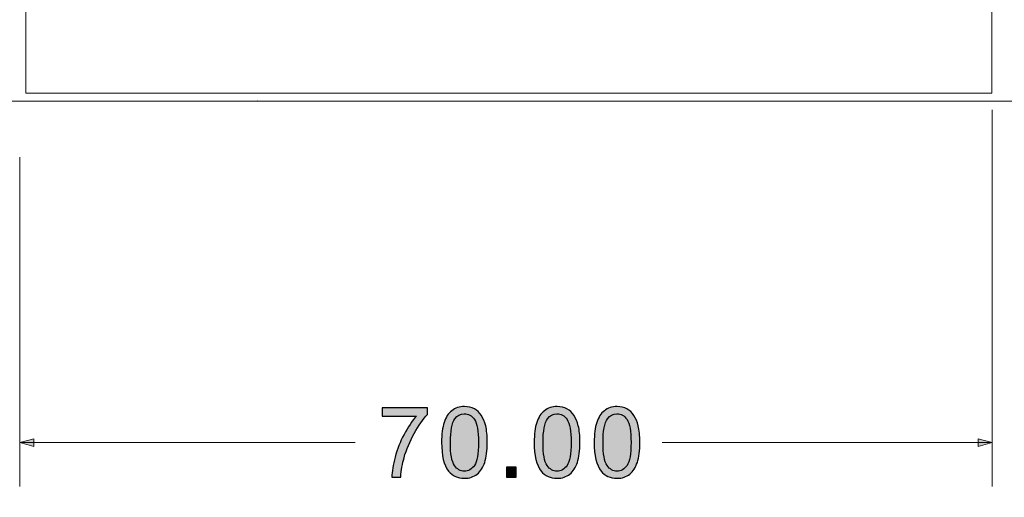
# Model space of a CAD drawing. Header units: millimetres. Extents: x -296 to 295, y -209 to 209.
# Tile 53 of 120: x -7 to 64, y -29 to 5. Entities that reach past the tile are written whole.
import ezdxf
from ezdxf.lldxf.tags import DXFTag

# ---------------------------------------------------------------- set-up
doc = ezdxf.new("R2010")
doc.units = ezdxf.units.MM
doc.header["$MEASUREMENT"] = 0
doc.layers.add('layer 1', color=7, linetype='Continuous')
tags = doc.linetypes.add('New Line1', pattern=[1.5, 1, -0.5]).pattern_tags.tags
tags[6:7] = [DXFTag(74, 4), DXFTag(75, 0), DXFTag(340, '0'), DXFTag(46, 1.0), DXFTag(50, 0.0), DXFTag(44, 0.0), DXFTag(45, 0.0)]
tags[4:5] = [DXFTag(74, 4), DXFTag(75, 0), DXFTag(340, '0'), DXFTag(46, 1.0), DXFTag(50, 0.0), DXFTag(44, 0.0), DXFTag(45, 0.0)]

msp = doc.modelspace()

# ---------------------------------------------------------------- hatches: boundary and pattern name
at = {"layer": 'layer 1'}
h = msp.add_hatch(color=18, dxfattribs=at)
edge = h.paths.add_edge_path()
edge.add_spline(control_points=[(9.9878, -0.5108), (9.9878, -0.5052), (9.9833, -0.5008), (9.9778, -0.5008), (9.9722, -0.5008), (9.9678, -0.5052), (9.9678, -0.5108), (9.9678, -0.5163), (9.9722, -0.5208), (9.9778, -0.5208), (9.9833, -0.5208), (9.9878, -0.5163), (9.9878, -0.5108)], knot_values=[0, 0, 0, 0, 0.25, 0.25, 0.25, 0.5, 0.5, 0.5, 0.75, 0.75, 0.75, 1, 1, 1, 1], degree=3, periodic=1)
h = msp.add_hatch(color=250, dxfattribs=at)
edge = h.paths.add_edge_path()
edge.add_spline(control_points=[(18.958, -23.1696), (18.958, -23.1696), (18.958, -22.5769), (18.958, -22.5769), (18.958, -22.5769), (22.2248, -22.5769), (22.2248, -22.5769), (22.2248, -22.5769), (22.2248, -23.0567), (22.2248, -23.0567), (21.9037, -23.3989), (21.5839, -23.854), (21.2687, -24.4219), (20.9524, -24.9899), (20.709, -25.5743), (20.5361, -26.1752), (20.4126, -26.5974), (20.3327, -27.0619), (20.2986, -27.5652), (20.2986, -27.5652), (19.6636, -27.5652), (19.6636, -27.5652), (19.6706, -27.1677), (19.7482, -26.6868), (19.8976, -26.1235), (20.0469, -25.5591), (20.2598, -25.0158), (20.5385, -24.4925), (20.8172, -23.9692), (21.1135, -23.5282), (21.4275, -23.1696), (21.4275, -23.1696), (18.958, -23.1696), (18.958, -23.1696)], knot_values=[0, 0, 0, 0, 0.0909091, 0.0909091, 0.0909091, 0.1818182, 0.1818182, 0.1818182, 0.2727273, 0.2727273, 0.2727273, 0.3636364, 0.3636364, 0.3636364, 0.4545455, 0.4545455, 0.4545455, 0.5454545, 0.5454545, 0.5454545, 0.6363636, 0.6363636, 0.6363636, 0.7272727, 0.7272727, 0.7272727, 0.8181818, 0.8181818, 0.8181818, 0.9090909, 0.9090909, 0.9090909, 1, 1, 1, 1], degree=3, periodic=1)
h = msp.add_hatch(color=250, dxfattribs=at)
edge = h.paths.add_edge_path()
edge.add_spline(control_points=[(23.2389, -25.0722), (23.2389, -24.476), (23.3001, -23.9939), (23.4224, -23.6294), (23.5459, -23.2636), (23.7281, -22.9826), (23.9704, -22.7862), (24.2114, -22.5898), (24.516, -22.4922), (24.8829, -22.4922), (25.1534, -22.4922), (25.3909, -22.5463), (25.5967, -22.6557), (25.8013, -22.765), (25.9706, -22.9226), (26.1023, -23.1284), (26.234, -23.333), (26.3375, -23.5835), (26.4128, -23.8786), (26.4892, -24.1738), (26.5268, -24.5724), (26.5268, -25.0722), (26.5268, -25.6649), (26.4657, -26.1447), (26.3446, -26.5092), (26.2235, -26.8749), (26.0412, -27.156), (25.7989, -27.3535), (25.5579, -27.5511), (25.2521, -27.6499), (24.8829, -27.6499), (24.3972, -27.6499), (24.0151, -27.477), (23.7375, -27.1301), (23.4047, -26.7068), (23.2389, -26.0212), (23.2389, -25.0722)], knot_values=[0, 0, 0, 0, 0.0833333, 0.0833333, 0.0833333, 0.1666667, 0.1666667, 0.1666667, 0.25, 0.25, 0.25, 0.3333333, 0.3333333, 0.3333333, 0.4166667, 0.4166667, 0.4166667, 0.5, 0.5, 0.5, 0.5833333, 0.5833333, 0.5833333, 0.6666667, 0.6666667, 0.6666667, 0.75, 0.75, 0.75, 0.8333333, 0.8333333, 0.8333333, 0.9166667, 0.9166667, 0.9166667, 1, 1, 1, 1], degree=3, periodic=1)
h = msp.add_hatch(color=250, dxfattribs=at)
edge = h.paths.add_edge_path()
edge.add_spline(control_points=[(29.9075, -25.0722), (29.9075, -24.476), (29.9687, -23.9939), (30.091, -23.6294), (30.2145, -23.2636), (30.3967, -22.9826), (30.639, -22.7862), (30.88, -22.5898), (31.1846, -22.4922), (31.5515, -22.4922), (31.822, -22.4922), (32.0595, -22.5463), (32.2653, -22.6557), (32.4699, -22.765), (32.6392, -22.9226), (32.7709, -23.1284), (32.9026, -23.333), (33.0061, -23.5835), (33.0814, -23.8786), (33.1578, -24.1738), (33.1954, -24.5724), (33.1954, -25.0722), (33.1954, -25.6649), (33.1343, -26.1447), (33.0132, -26.5092), (32.8921, -26.8749), (32.7098, -27.156), (32.4675, -27.3535), (32.2265, -27.5511), (31.9207, -27.6499), (31.5515, -27.6499), (31.0658, -27.6499), (30.6837, -27.477), (30.4061, -27.1301), (30.0733, -26.7068), (29.9075, -26.0212), (29.9075, -25.0722)], knot_values=[0, 0, 0, 0, 0.0833333, 0.0833333, 0.0833333, 0.1666667, 0.1666667, 0.1666667, 0.25, 0.25, 0.25, 0.3333333, 0.3333333, 0.3333333, 0.4166667, 0.4166667, 0.4166667, 0.5, 0.5, 0.5, 0.5833333, 0.5833333, 0.5833333, 0.6666667, 0.6666667, 0.6666667, 0.75, 0.75, 0.75, 0.8333333, 0.8333333, 0.8333333, 0.9166667, 0.9166667, 0.9166667, 1, 1, 1, 1], degree=3, periodic=1)
h = msp.add_hatch(color=250, dxfattribs=at)
edge = h.paths.add_edge_path()
edge.add_spline(control_points=[(34.2237, -25.0722), (34.2237, -24.476), (34.2849, -23.9939), (34.4072, -23.6294), (34.5307, -23.2636), (34.7129, -22.9826), (34.9552, -22.7862), (35.1962, -22.5898), (35.5008, -22.4922), (35.8677, -22.4922), (36.1382, -22.4922), (36.3757, -22.5463), (36.5815, -22.6557), (36.7861, -22.765), (36.9554, -22.9226), (37.0871, -23.1284), (37.2188, -23.333), (37.3223, -23.5835), (37.3976, -23.8786), (37.474, -24.1738), (37.5116, -24.5724), (37.5116, -25.0722), (37.5116, -25.6649), (37.4505, -26.1447), (37.3294, -26.5092), (37.2083, -26.8749), (37.026, -27.156), (36.7837, -27.3535), (36.5427, -27.5511), (36.2369, -27.6499), (35.8677, -27.6499), (35.382, -27.6499), (34.9999, -27.477), (34.7223, -27.1301), (34.3895, -26.7068), (34.2237, -26.0212), (34.2237, -25.0722)], knot_values=[0, 0, 0, 0, 0.0833333, 0.0833333, 0.0833333, 0.1666667, 0.1666667, 0.1666667, 0.25, 0.25, 0.25, 0.3333333, 0.3333333, 0.3333333, 0.4166667, 0.4166667, 0.4166667, 0.5, 0.5, 0.5, 0.5833333, 0.5833333, 0.5833333, 0.6666667, 0.6666667, 0.6666667, 0.75, 0.75, 0.75, 0.8333333, 0.8333333, 0.8333333, 0.9166667, 0.9166667, 0.9166667, 1, 1, 1, 1], degree=3, periodic=1)
h = msp.add_hatch(color=250, dxfattribs=at)
edge = h.paths.add_edge_path()
edge.add_spline(control_points=[(23.8739, -25.0746), (23.8739, -25.906), (23.9704, -26.4586), (24.1644, -26.7315), (24.3584, -27.0055), (24.5983, -27.1419), (24.8829, -27.1419), (25.1675, -27.1419), (25.4074, -27.0043), (25.6014, -26.7303), (25.7954, -26.4551), (25.8918, -25.9036), (25.8918, -25.0746), (25.8918, -24.2432), (25.7954, -23.6905), (25.6014, -23.4177), (25.4085, -23.1437), (25.1663, -23.0073), (24.8758, -23.0073), (24.5913, -23.0073), (24.3631, -23.1284), (24.1926, -23.3695), (23.9798, -23.6764), (23.8739, -24.2455), (23.8739, -25.0746)], knot_values=[0, 0, 0, 0, 0.125, 0.125, 0.125, 0.25, 0.25, 0.25, 0.375, 0.375, 0.375, 0.5, 0.5, 0.5, 0.625, 0.625, 0.625, 0.75, 0.75, 0.75, 0.875, 0.875, 0.875, 1, 1, 1, 1], degree=3, periodic=1)
h = msp.add_hatch(color=250, dxfattribs=at)
edge = h.paths.add_edge_path()
edge.add_spline(control_points=[(30.5425, -25.0746), (30.5425, -25.906), (30.639, -26.4586), (30.833, -26.7315), (31.027, -27.0055), (31.2669, -27.1419), (31.5515, -27.1419), (31.8361, -27.1419), (32.076, -27.0043), (32.27, -26.7303), (32.464, -26.4551), (32.5604, -25.9036), (32.5604, -25.0746), (32.5604, -24.2432), (32.464, -23.6905), (32.27, -23.4177), (32.0771, -23.1437), (31.8349, -23.0073), (31.5444, -23.0073), (31.2599, -23.0073), (31.0317, -23.1284), (30.8612, -23.3695), (30.6484, -23.6764), (30.5425, -24.2455), (30.5425, -25.0746)], knot_values=[0, 0, 0, 0, 0.125, 0.125, 0.125, 0.25, 0.25, 0.25, 0.375, 0.375, 0.375, 0.5, 0.5, 0.5, 0.625, 0.625, 0.625, 0.75, 0.75, 0.75, 0.875, 0.875, 0.875, 1, 1, 1, 1], degree=3, periodic=1)
h = msp.add_hatch(color=250, dxfattribs=at)
edge = h.paths.add_edge_path()
edge.add_spline(control_points=[(34.8587, -25.0746), (34.8587, -25.906), (34.9552, -26.4586), (35.1492, -26.7315), (35.3432, -27.0055), (35.5831, -27.1419), (35.8677, -27.1419), (36.1523, -27.1419), (36.3922, -27.0043), (36.5862, -26.7303), (36.7802, -26.4551), (36.8766, -25.9036), (36.8766, -25.0746), (36.8766, -24.2432), (36.7802, -23.6905), (36.5862, -23.4177), (36.3933, -23.1437), (36.1511, -23.0073), (35.8606, -23.0073), (35.5761, -23.0073), (35.3479, -23.1284), (35.1774, -23.3695), (34.9646, -23.6764), (34.8587, -24.2455), (34.8587, -25.0746)], knot_values=[0, 0, 0, 0, 0.125, 0.125, 0.125, 0.25, 0.25, 0.25, 0.375, 0.375, 0.375, 0.5, 0.5, 0.5, 0.625, 0.625, 0.625, 0.75, 0.75, 0.75, 0.875, 0.875, 0.875, 1, 1, 1, 1], degree=3, periodic=1)
h = msp.add_hatch(color=250, dxfattribs=at)
edge = h.paths.add_edge_path()
edge.add_spline(control_points=[(-6.1125, -25.3537), (-6.1125, -25.3537), (-7.1285, -25.0815), (-7.1285, -25.0815), (-7.1285, -25.0815), (-6.1125, -24.8092), (-6.1125, -24.8092), (-6.1125, -24.8092), (-6.1125, -25.3537), (-6.1125, -25.3537)], knot_values=[0, 0, 0, 0, 0.3333333, 0.3333333, 0.3333333, 0.6666667, 0.6666667, 0.6666667, 1, 1, 1, 1], degree=3, periodic=1)
h = msp.add_hatch(color=250, dxfattribs=at)
edge = h.paths.add_edge_path()
edge.add_spline(control_points=[(61.8535, -25.3537), (61.8535, -25.3537), (62.8695, -25.0815), (62.8695, -25.0815), (62.8695, -25.0815), (61.8535, -24.8092), (61.8535, -24.8092), (61.8535, -24.8092), (61.8535, -25.3537), (61.8535, -25.3537)], knot_values=[0, 0, 0, 0, 0.3333333, 0.3333333, 0.3333333, 0.6666667, 0.6666667, 0.6666667, 1, 1, 1, 1], degree=3, periodic=1)
h = msp.add_hatch(color=250, dxfattribs=at)
edge = h.paths.add_edge_path()
edge.add_spline(control_points=[(27.9009, -27.5652), (27.9009, -27.5652), (27.9009, -26.8596), (27.9009, -26.8596), (27.9009, -26.8596), (28.6064, -26.8596), (28.6064, -26.8596), (28.6064, -26.8596), (28.6064, -27.5652), (28.6064, -27.5652), (28.6064, -27.5652), (27.9009, -27.5652), (27.9009, -27.5652)], knot_values=[0, 0, 0, 0, 0.25, 0.25, 0.25, 0.5, 0.5, 0.5, 0.75, 0.75, 0.75, 1, 1, 1, 1], degree=3, periodic=1)

# ---------------------------------------------------------------- linework, layer by layer
at = {"layer": 'layer 1', "color": 1, "lineweight": 0}
msp.add_open_spline([(295.3283, 209.2747), (295.3283, 209.2747), (295.3283, -208.9236), (295.3283, -208.9236), (295.3283, -208.9236), (-296.1944, -208.9236), (-296.1944, -208.9236), (-296.1944, -208.9236), (-296.1944, 209.2747), (-296.1944, 209.2747), (-296.1944, 209.2747), (295.3283, 209.2747), (295.3283, 209.2747)], degree=3, knots=[0, 0, 0, 0, 0.25, 0.25, 0.25, 0.5, 0.5, 0.5, 0.75, 0.75, 0.75, 1, 1, 1, 1], dxfattribs=at)
at = {"layer": 'layer 1', "color": 5, "lineweight": 0}
msp.add_open_spline([(-281.2487, 194.7284), (-281.2487, 194.7284), (-281.2487, -197.0649), (-281.2487, -197.0649), (-281.2487, -197.0649), (283.3586, -197.0649), (283.3586, -197.0649)], degree=3, knots=[0, 0, 0, 0, 0.5, 0.5, 0.5, 1, 1, 1, 1], dxfattribs=at)
at = {"layer": 'layer 1', "color": 250, "linetype": 'New Line1', "lineweight": 18}
msp.add_open_spline([(-6.6962, 159.0101), (-6.6962, 159.0101), (62.85, 159.0101), (62.85, 159.0101), (62.85, 159.0101), (62.85, 0.0576), (62.85, 0.0576), (62.85, 0.0576), (-6.6962, 0.0576), (-6.6962, 0.0576), (-6.6962, 0.0576), (-6.6962, 159.0101), (-6.6962, 159.0101)], degree=3, knots=[0, 0, 0, 0, 0.25, 0.25, 0.25, 0.5, 0.5, 0.5, 0.75, 0.75, 0.75, 1, 1, 1, 1], dxfattribs=at)
at = {"layer": 'layer 1', "lineweight": 0}
msp.add_open_spline([(-77.0121, -0.5108), (-77.0121, -0.5108), (80.9354, -0.5108), (80.9354, -0.5108)], degree=3, dxfattribs=at)
at = {"layer": 'layer 1', "lineweight": 9}
msp.add_open_spline([(9.9878, -0.5108), (9.9878, -0.5052), (9.9833, -0.5008), (9.9778, -0.5008), (9.9722, -0.5008), (9.9678, -0.5052), (9.9678, -0.5108), (9.9678, -0.5163), (9.9722, -0.5208), (9.9778, -0.5208), (9.9833, -0.5208), (9.9878, -0.5163), (9.9878, -0.5108)], degree=3, knots=[0, 0, 0, 0, 0.25, 0.25, 0.25, 0.5, 0.5, 0.5, 0.75, 0.75, 0.75, 1, 1, 1, 1], dxfattribs=at)
at = {"layer": 'layer 1', "color": 250, "lineweight": 9}
for points in [[(62.8695, -1.1348), (62.8695, -1.1348), (62.8695, -28.249), (62.8695, -28.249)], [(-7.1285, -4.5472), (-7.1285, -4.5472), (-7.1285, -28.249), (-7.1285, -28.249)], [(-7.1285, -25.0815), (-7.1285, -25.0815), (17.0121, -25.0815), (17.0121, -25.0815)], [(39.127, -25.0815), (39.127, -25.0815), (62.8695, -25.0815), (62.8695, -25.0815)]]:
    msp.add_open_spline(points, degree=3, dxfattribs=at)
at = {"layer": 'layer 1', "color": 250}
for points, knots in [([(18.958, -23.1696), (18.958, -23.1696), (18.958, -22.5769), (18.958, -22.5769), (18.958, -22.5769), (22.2248, -22.5769), (22.2248, -22.5769), (22.2248, -22.5769), (22.2248, -23.0567), (22.2248, -23.0567), (21.9037, -23.3989), (21.5839, -23.854), (21.2687, -24.4219), (20.9524, -24.9899), (20.709, -25.5743), (20.5361, -26.1752), (20.4126, -26.5974), (20.3327, -27.0619), (20.2986, -27.5652), (20.2986, -27.5652), (19.6636, -27.5652), (19.6636, -27.5652), (19.6706, -27.1677), (19.7482, -26.6868), (19.8976, -26.1235), (20.0469, -25.5591), (20.2598, -25.0158), (20.5385, -24.4925), (20.8172, -23.9692), (21.1135, -23.5282), (21.4275, -23.1696), (21.4275, -23.1696), (18.958, -23.1696), (18.958, -23.1696)], [0, 0, 0, 0, 0.0909091, 0.0909091, 0.0909091, 0.1818182, 0.1818182, 0.1818182, 0.2727273, 0.2727273, 0.2727273, 0.3636364, 0.3636364, 0.3636364, 0.4545455, 0.4545455, 0.4545455, 0.5454545, 0.5454545, 0.5454545, 0.6363636, 0.6363636, 0.6363636, 0.7272727, 0.7272727, 0.7272727, 0.8181818, 0.8181818, 0.8181818, 0.9090909, 0.9090909, 0.9090909, 1, 1, 1, 1]), ([(23.2389, -25.0722), (23.2389, -24.476), (23.3001, -23.9939), (23.4224, -23.6294), (23.5459, -23.2636), (23.7281, -22.9826), (23.9704, -22.7862), (24.2114, -22.5898), (24.516, -22.4922), (24.8829, -22.4922), (25.1534, -22.4922), (25.3909, -22.5463), (25.5967, -22.6557), (25.8013, -22.765), (25.9706, -22.9226), (26.1023, -23.1284), (26.234, -23.333), (26.3375, -23.5835), (26.4128, -23.8786), (26.4892, -24.1738), (26.5268, -24.5724), (26.5268, -25.0722), (26.5268, -25.6649), (26.4657, -26.1447), (26.3446, -26.5092), (26.2235, -26.8749), (26.0412, -27.156), (25.7989, -27.3535), (25.5579, -27.5511), (25.2521, -27.6499), (24.8829, -27.6499), (24.3972, -27.6499), (24.0151, -27.477), (23.7375, -27.1301), (23.4047, -26.7068), (23.2389, -26.0212), (23.2389, -25.0722)], [0, 0, 0, 0, 0.0833333, 0.0833333, 0.0833333, 0.1666667, 0.1666667, 0.1666667, 0.25, 0.25, 0.25, 0.3333333, 0.3333333, 0.3333333, 0.4166667, 0.4166667, 0.4166667, 0.5, 0.5, 0.5, 0.5833333, 0.5833333, 0.5833333, 0.6666667, 0.6666667, 0.6666667, 0.75, 0.75, 0.75, 0.8333333, 0.8333333, 0.8333333, 0.9166667, 0.9166667, 0.9166667, 1, 1, 1, 1]), ([(29.9075, -25.0722), (29.9075, -24.476), (29.9687, -23.9939), (30.091, -23.6294), (30.2145, -23.2636), (30.3967, -22.9826), (30.639, -22.7862), (30.88, -22.5898), (31.1846, -22.4922), (31.5515, -22.4922), (31.822, -22.4922), (32.0595, -22.5463), (32.2653, -22.6557), (32.4699, -22.765), (32.6392, -22.9226), (32.7709, -23.1284), (32.9026, -23.333), (33.0061, -23.5835), (33.0814, -23.8786), (33.1578, -24.1738), (33.1954, -24.5724), (33.1954, -25.0722), (33.1954, -25.6649), (33.1343, -26.1447), (33.0132, -26.5092), (32.8921, -26.8749), (32.7098, -27.156), (32.4675, -27.3535), (32.2265, -27.5511), (31.9207, -27.6499), (31.5515, -27.6499), (31.0658, -27.6499), (30.6837, -27.477), (30.4061, -27.1301), (30.0733, -26.7068), (29.9075, -26.0212), (29.9075, -25.0722)], [0, 0, 0, 0, 0.0833333, 0.0833333, 0.0833333, 0.1666667, 0.1666667, 0.1666667, 0.25, 0.25, 0.25, 0.3333333, 0.3333333, 0.3333333, 0.4166667, 0.4166667, 0.4166667, 0.5, 0.5, 0.5, 0.5833333, 0.5833333, 0.5833333, 0.6666667, 0.6666667, 0.6666667, 0.75, 0.75, 0.75, 0.8333333, 0.8333333, 0.8333333, 0.9166667, 0.9166667, 0.9166667, 1, 1, 1, 1]), ([(34.2237, -25.0722), (34.2237, -24.476), (34.2849, -23.9939), (34.4072, -23.6294), (34.5307, -23.2636), (34.7129, -22.9826), (34.9552, -22.7862), (35.1962, -22.5898), (35.5008, -22.4922), (35.8677, -22.4922), (36.1382, -22.4922), (36.3757, -22.5463), (36.5815, -22.6557), (36.7861, -22.765), (36.9554, -22.9226), (37.0871, -23.1284), (37.2188, -23.333), (37.3223, -23.5835), (37.3976, -23.8786), (37.474, -24.1738), (37.5116, -24.5724), (37.5116, -25.0722), (37.5116, -25.6649), (37.4505, -26.1447), (37.3294, -26.5092), (37.2083, -26.8749), (37.026, -27.156), (36.7837, -27.3535), (36.5427, -27.5511), (36.2369, -27.6499), (35.8677, -27.6499), (35.382, -27.6499), (34.9999, -27.477), (34.7223, -27.1301), (34.3895, -26.7068), (34.2237, -26.0212), (34.2237, -25.0722)], [0, 0, 0, 0, 0.0833333, 0.0833333, 0.0833333, 0.1666667, 0.1666667, 0.1666667, 0.25, 0.25, 0.25, 0.3333333, 0.3333333, 0.3333333, 0.4166667, 0.4166667, 0.4166667, 0.5, 0.5, 0.5, 0.5833333, 0.5833333, 0.5833333, 0.6666667, 0.6666667, 0.6666667, 0.75, 0.75, 0.75, 0.8333333, 0.8333333, 0.8333333, 0.9166667, 0.9166667, 0.9166667, 1, 1, 1, 1]), ([(23.8739, -25.0746), (23.8739, -25.906), (23.9704, -26.4586), (24.1644, -26.7315), (24.3584, -27.0055), (24.5983, -27.1419), (24.8829, -27.1419), (25.1675, -27.1419), (25.4074, -27.0043), (25.6014, -26.7303), (25.7954, -26.4551), (25.8918, -25.9036), (25.8918, -25.0746), (25.8918, -24.2432), (25.7954, -23.6905), (25.6014, -23.4177), (25.4085, -23.1437), (25.1663, -23.0073), (24.8758, -23.0073), (24.5913, -23.0073), (24.3631, -23.1284), (24.1926, -23.3695), (23.9798, -23.6764), (23.8739, -24.2455), (23.8739, -25.0746)], [0, 0, 0, 0, 0.125, 0.125, 0.125, 0.25, 0.25, 0.25, 0.375, 0.375, 0.375, 0.5, 0.5, 0.5, 0.625, 0.625, 0.625, 0.75, 0.75, 0.75, 0.875, 0.875, 0.875, 1, 1, 1, 1]), ([(30.5425, -25.0746), (30.5425, -25.906), (30.639, -26.4586), (30.833, -26.7315), (31.027, -27.0055), (31.2669, -27.1419), (31.5515, -27.1419), (31.8361, -27.1419), (32.076, -27.0043), (32.27, -26.7303), (32.464, -26.4551), (32.5604, -25.9036), (32.5604, -25.0746), (32.5604, -24.2432), (32.464, -23.6905), (32.27, -23.4177), (32.0771, -23.1437), (31.8349, -23.0073), (31.5444, -23.0073), (31.2599, -23.0073), (31.0317, -23.1284), (30.8612, -23.3695), (30.6484, -23.6764), (30.5425, -24.2455), (30.5425, -25.0746)], [0, 0, 0, 0, 0.125, 0.125, 0.125, 0.25, 0.25, 0.25, 0.375, 0.375, 0.375, 0.5, 0.5, 0.5, 0.625, 0.625, 0.625, 0.75, 0.75, 0.75, 0.875, 0.875, 0.875, 1, 1, 1, 1]), ([(34.8587, -25.0746), (34.8587, -25.906), (34.9552, -26.4586), (35.1492, -26.7315), (35.3432, -27.0055), (35.5831, -27.1419), (35.8677, -27.1419), (36.1523, -27.1419), (36.3922, -27.0043), (36.5862, -26.7303), (36.7802, -26.4551), (36.8766, -25.9036), (36.8766, -25.0746), (36.8766, -24.2432), (36.7802, -23.6905), (36.5862, -23.4177), (36.3933, -23.1437), (36.1511, -23.0073), (35.8606, -23.0073), (35.5761, -23.0073), (35.3479, -23.1284), (35.1774, -23.3695), (34.9646, -23.6764), (34.8587, -24.2455), (34.8587, -25.0746)], [0, 0, 0, 0, 0.125, 0.125, 0.125, 0.25, 0.25, 0.25, 0.375, 0.375, 0.375, 0.5, 0.5, 0.5, 0.625, 0.625, 0.625, 0.75, 0.75, 0.75, 0.875, 0.875, 0.875, 1, 1, 1, 1]), ([(27.9009, -27.5652), (27.9009, -27.5652), (27.9009, -26.8596), (27.9009, -26.8596), (27.9009, -26.8596), (28.6064, -26.8596), (28.6064, -26.8596), (28.6064, -26.8596), (28.6064, -27.5652), (28.6064, -27.5652), (28.6064, -27.5652), (27.9009, -27.5652), (27.9009, -27.5652)], [0, 0, 0, 0, 0.25, 0.25, 0.25, 0.5, 0.5, 0.5, 0.75, 0.75, 0.75, 1, 1, 1, 1])]:
    msp.add_open_spline(points, degree=3, knots=knots, dxfattribs=at)
at = {"layer": 'layer 1', "color": 250, "lineweight": 9}
for points in [[(-6.1125, -25.3537), (-6.1125, -25.3537), (-7.1285, -25.0815), (-7.1285, -25.0815), (-7.1285, -25.0815), (-6.1125, -24.8092), (-6.1125, -24.8092), (-6.1125, -24.8092), (-6.1125, -25.3537), (-6.1125, -25.3537)], [(61.8535, -25.3537), (61.8535, -25.3537), (62.8695, -25.0815), (62.8695, -25.0815), (62.8695, -25.0815), (61.8535, -24.8092), (61.8535, -24.8092), (61.8535, -24.8092), (61.8535, -25.3537), (61.8535, -25.3537)]]:
    msp.add_open_spline(points, degree=3, knots=[0, 0, 0, 0, 0.3333333, 0.3333333, 0.3333333, 0.6666667, 0.6666667, 0.6666667, 1, 1, 1, 1], dxfattribs=at)

doc.saveas('drawing.dxf')
